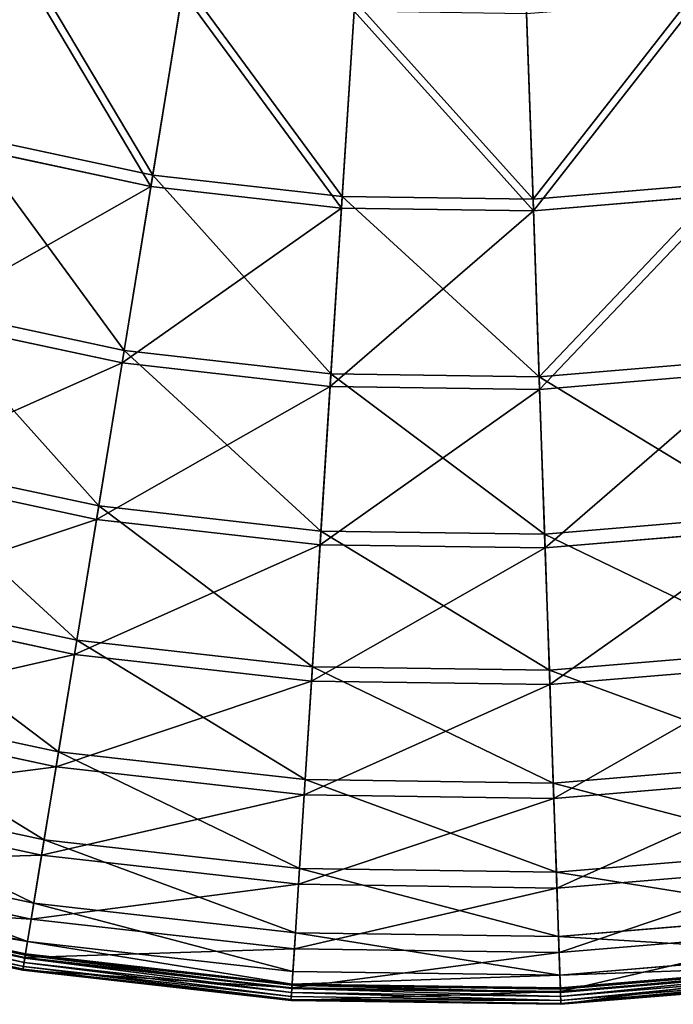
# Model space of a CAD drawing. Extents: x 0 to 1230, y 0 to 270.
# Tile 9 of 245: x 113 to 145, y 0 to 48. Entities that reach past the tile are written whole.
import ezdxf

# ---------------------------------------------------------------- set-up
doc = ezdxf.new("R2010")
doc.units = 0
doc.layers.get('0').update_dxf_attribs({"color": 13, "linetype": 'CONTINUOUS'})

# ---------------------------------------------------------------- blocks, each defined once
blk = doc.blocks.new('GROUP_6')
for p, q in [((119.752, 40.801, 93.62), (121.304, 50.314, 102.346)), ((119.66, 40.237, 94.193), (121.222, 49.808, 102.972)), ((129.074, 39.747, 93.62), (129.686, 49.366, 102.346)), ((138.454, 39.611, 93.62), (138.12, 49.244, 102.346)), ((129.037, 39.176, 94.193), (129.653, 48.854, 102.972)), ((138.138, 48.731, 102.972), (138.473, 39.04, 94.193)), ((110.579, 42.764, 93.62), (119.752, 40.801, 93.62)), ((119.66, 40.237, 94.193), (110.432, 42.212, 94.193)), ((118.345, 32.179, 83.993), (119.752, 40.801, 93.62)), ((119.752, 40.801, 93.62), (129.074, 39.747, 93.62)), ((118.245, 31.562, 84.507), (119.66, 40.237, 94.193)), ((129.037, 39.176, 94.193), (119.66, 40.237, 94.193)), ((138.454, 39.611, 93.62), (147.802, 40.395, 93.62)), ((128.519, 31.028, 83.993), (129.074, 39.747, 93.62)), ((129.074, 39.747, 93.62), (138.454, 39.611, 93.62)), ((147.877, 39.828, 94.193), (138.473, 39.04, 94.193)), ((138.756, 30.88, 83.993), (138.454, 39.611, 93.62)), ((128.479, 30.404, 84.507), (129.037, 39.176, 94.193)), ((138.473, 39.04, 94.193), (129.037, 39.176, 94.193)), ((138.473, 39.04, 94.193), (138.778, 30.255, 84.507)), ((108.334, 34.322, 83.993), (118.345, 32.179, 83.993)), ((118.245, 31.562, 84.507), (108.173, 33.718, 84.507)), ((117.097, 24.531, 73.557), (118.345, 32.179, 83.993)), ((118.345, 32.179, 83.993), (128.519, 31.028, 83.993)), ((116.989, 23.867, 74.007), (118.245, 31.562, 84.507)), ((128.479, 30.404, 84.507), (118.245, 31.562, 84.507)), ((138.756, 30.88, 83.993), (148.958, 31.736, 83.993)), ((128.026, 23.295, 73.557), (128.519, 31.028, 83.993)), ((128.519, 31.028, 83.993), (138.756, 30.88, 83.993)), ((149.041, 31.116, 84.507), (138.778, 30.255, 84.507)), ((139.024, 23.135, 73.557), (138.756, 30.88, 83.993)), ((127.984, 22.623, 74.007), (128.479, 30.404, 84.507)), ((138.778, 30.255, 84.507), (128.479, 30.404, 84.507)), ((138.778, 30.255, 84.507), (139.047, 22.463, 74.007)), ((106.342, 26.833, 73.557), (117.097, 24.531, 73.557)), ((116.989, 23.867, 74.007), (106.169, 26.183, 74.007)), ((116.02, 17.93, 62.412), (117.097, 24.531, 73.557)), ((117.097, 24.531, 73.557), (128.026, 23.295, 73.557)), ((115.906, 17.226, 62.794), (116.989, 23.867, 74.007)), ((127.984, 22.623, 74.007), (116.989, 23.867, 74.007)), ((139.024, 23.135, 73.557), (149.984, 24.055, 73.557)), ((127.602, 16.62, 62.412), (128.026, 23.295, 73.557)), ((128.026, 23.295, 73.557), (139.024, 23.135, 73.557)), ((150.073, 23.388, 74.007), (139.047, 22.463, 74.007)), ((139.256, 16.452, 62.412), (139.024, 23.135, 73.557)), ((127.556, 15.908, 62.794), (127.984, 22.623, 74.007)), ((139.047, 22.463, 74.007), (127.984, 22.623, 74.007)), ((139.047, 22.463, 74.007), (139.28, 15.739, 62.794)), ((104.623, 20.37, 62.412), (116.02, 17.93, 62.412)), ((115.906, 17.226, 62.794), (104.44, 19.68, 62.794)), ((115.125, 12.441, 50.667), (116.02, 17.93, 62.412)), ((116.02, 17.93, 62.412), (127.602, 16.62, 62.412)), ((115.004, 11.704, 50.977), (115.906, 17.226, 62.794)), ((127.556, 15.908, 62.794), (115.906, 17.226, 62.794)), ((139.256, 16.452, 62.412), (150.87, 17.426, 62.412)), ((127.248, 11.07, 50.667), (127.602, 16.62, 62.412)), ((127.602, 16.62, 62.412), (139.256, 16.452, 62.412)), ((150.964, 16.719, 62.794), (139.28, 15.739, 62.794)), ((139.448, 10.893, 50.667), (139.256, 16.452, 62.412)), ((127.201, 10.324, 50.977), (127.556, 15.908, 62.794)), ((139.28, 15.739, 62.794), (127.556, 15.908, 62.794)), ((139.28, 15.739, 62.794), (139.474, 10.146, 50.977)), ((103.194, 14.994, 50.667), (115.125, 12.441, 50.667)), ((115.004, 11.704, 50.977), (103.002, 14.272, 50.977)), ((114.419, 8.116, 38.433), (115.125, 12.441, 50.667)), ((115.125, 12.441, 50.667), (127.248, 11.07, 50.667)), ((114.294, 7.352, 38.668), (115.004, 11.704, 50.977)), ((127.201, 10.324, 50.977), (115.004, 11.704, 50.977)), ((139.448, 10.893, 50.667), (151.606, 11.913, 50.667)), ((151.705, 11.172, 50.977), (139.474, 10.146, 50.977)), ((102.068, 10.759, 38.433), (114.419, 8.116, 38.433)), ((126.97, 6.696, 38.433), (127.248, 11.07, 50.667)), ((127.248, 11.07, 50.667), (139.448, 10.893, 50.667)), ((139.6, 6.513, 38.433), (139.448, 10.893, 50.667)), ((126.921, 5.923, 38.668), (127.201, 10.324, 50.977)), ((139.474, 10.146, 50.977), (127.201, 10.324, 50.977)), ((114.294, 7.352, 38.668), (101.869, 10.011, 38.668)), ((139.474, 10.146, 50.977), (139.626, 5.739, 38.668)), ((113.91, 4.996, 25.83), (114.419, 8.116, 38.433)), ((114.419, 8.116, 38.433), (126.97, 6.696, 38.433)), ((101.255, 7.705, 25.83), (113.91, 4.996, 25.83)), ((113.782, 4.213, 25.988), (114.294, 7.352, 38.668)), ((126.921, 5.923, 38.668), (114.294, 7.352, 38.668)), ((139.6, 6.513, 38.433), (152.186, 7.569, 38.433)), ((113.782, 4.213, 25.988), (101.052, 6.938, 25.988)), ((152.289, 6.802, 38.668), (139.626, 5.739, 38.668)), ((126.769, 3.542, 25.83), (126.97, 6.696, 38.433)), ((126.97, 6.696, 38.433), (139.6, 6.513, 38.433)), ((139.709, 3.354, 25.83), (139.6, 6.513, 38.433)), ((100.765, 5.86, 12.977), (113.603, 3.113, 12.977)), ((126.719, 2.75, 25.988), (126.921, 5.923, 38.668)), ((139.626, 5.739, 38.668), (126.921, 5.923, 38.668)), ((139.626, 5.739, 38.668), (139.736, 2.561, 25.988)), ((100.497, 4.851, -0.02), (113.435, 2.082, -0.02)), ((113.468, 2.284, 0.024), (100.549, 5.049, 0.024)), ((113.473, 2.318, 13.057), (100.558, 5.082, 13.057)), ((113.493, 2.437, 0.165), (100.589, 5.199, 0.165)), ((100.605, 5.26, 0.363), (113.503, 2.5, 0.363)), ((113.603, 3.113, 12.977), (113.91, 4.996, 25.83)), ((113.91, 4.996, 25.83), (126.769, 3.542, 25.83)), ((100.398, 4.48, 0.403), (113.373, 1.703, 0.403)), ((100.409, 4.523, 0.199), (113.38, 1.747, 0.199)), ((100.445, 4.659, 0.044), (113.403, 1.886, 0.044)), ((139.709, 3.354, 25.83), (152.605, 4.436, 25.83)), ((113.473, 2.318, 13.057), (113.782, 4.213, 25.988)), ((126.719, 2.75, 25.988), (113.782, 4.213, 25.988)), ((126.648, 1.637, 12.977), (126.769, 3.542, 25.83)), ((126.769, 3.542, 25.83), (139.709, 3.354, 25.83)), ((152.71, 3.65, 25.988), (139.736, 2.561, 25.988)), ((113.503, 2.5, 0.363), (113.603, 3.113, 12.977)), ((113.603, 3.113, 12.977), (126.648, 1.637, 12.977)), ((139.775, 1.447, 12.977), (139.709, 3.354, 25.83)), ((113.493, 2.437, 0.165), (113.468, 2.284, 0.024)), ((113.503, 2.5, 0.363), (113.493, 2.437, 0.165)), ((126.605, 0.954, 0.165), (113.493, 2.437, 0.165)), ((113.503, 2.5, 0.363), (126.609, 1.018, 0.363)), ((126.597, 0.833, 13.057), (126.719, 2.75, 25.988)), ((139.736, 2.561, 25.988), (126.719, 2.75, 25.988)), ((139.736, 2.561, 25.988), (139.803, 0.642, 13.057)), ((139.775, 1.447, 12.977), (152.858, 2.544, 12.977)), ((113.373, 1.703, 0.403), (113.473, 2.318, 13.057)), ((113.403, 1.886, 0.044), (113.435, 2.082, -0.02)), ((113.468, 2.284, 0.024), (113.435, 2.082, -0.02)), ((113.435, 2.082, -0.02), (126.582, 0.595, -0.02)), ((126.595, 0.799, 0.024), (113.468, 2.284, 0.024)), ((126.597, 0.833, 13.057), (113.473, 2.318, 13.057)), ((113.373, 1.703, 0.403), (113.38, 1.747, 0.199)), ((113.373, 1.703, 0.403), (126.557, 0.212, 0.403)), ((113.38, 1.747, 0.199), (113.403, 1.886, 0.044)), ((113.38, 1.747, 0.199), (126.56, 0.256, 0.199)), ((113.403, 1.886, 0.044), (126.569, 0.396, 0.044)), ((126.609, 1.018, 0.363), (126.648, 1.637, 12.977)), ((126.648, 1.637, 12.977), (139.775, 1.447, 12.977)), ((139.797, 0.827, 0.363), (152.94, 1.929, 0.363)), ((152.948, 1.866, 0.165), (139.799, 0.763, 0.165)), ((152.964, 1.746, 13.057), (139.803, 0.642, 13.057)), ((152.969, 1.712, 0.024), (139.804, 0.608, 0.024)), ((139.811, 0.403, -0.02), (152.996, 1.51, -0.02)), ((126.609, 1.018, 0.363), (126.605, 0.954, 0.165)), ((126.609, 1.018, 0.363), (139.797, 0.827, 0.363)), ((139.797, 0.827, 0.363), (139.775, 1.447, 12.977)), ((139.818, 0.204, 0.044), (153.022, 1.312, 0.044)), ((139.823, 0.064, 0.199), (153.041, 1.173, 0.199)), ((139.824, 0.02, 0.403), (153.047, 1.129, 0.403)), ((126.557, 0.212, 0.403), (126.597, 0.833, 13.057)), ((126.569, 0.396, 0.044), (126.582, 0.595, -0.02)), ((126.595, 0.799, 0.024), (126.582, 0.595, -0.02)), ((126.582, 0.595, -0.02), (139.811, 0.403, -0.02)), ((126.605, 0.954, 0.165), (126.595, 0.799, 0.024)), ((139.804, 0.608, 0.024), (126.595, 0.799, 0.024)), ((139.803, 0.642, 13.057), (126.597, 0.833, 13.057)), ((139.799, 0.763, 0.165), (126.605, 0.954, 0.165)), ((139.797, 0.827, 0.363), (139.799, 0.763, 0.165)), ((139.799, 0.763, 0.165), (139.804, 0.608, 0.024)), ((139.803, 0.642, 13.057), (139.824, 0.02, 0.403)), ((139.804, 0.608, 0.024), (139.811, 0.403, -0.02)), ((126.557, 0.212, 0.403), (126.56, 0.256, 0.199)), ((126.557, 0.212, 0.403), (139.824, 0.02, 0.403)), ((126.56, 0.256, 0.199), (126.569, 0.396, 0.044)), ((126.56, 0.256, 0.199), (139.823, 0.064, 0.199)), ((126.569, 0.396, 0.044), (139.818, 0.204, 0.044)), ((139.818, 0.204, 0.044), (139.811, 0.403, -0.02)), ((139.823, 0.064, 0.199), (139.818, 0.204, 0.044)), ((139.824, 0.02, 0.403), (139.823, 0.064, 0.199))]:
    blk.add_line(p, q)
mesh = blk.add_polyface()
corners = [(113.056, 52.079, 102.346), (119.752, 40.801, 93.62), (110.579, 42.764, 93.62), (121.304, 50.314, 102.346)]
mesh.append_faces([[corners[k] for k in face] for face in [(0, 1, 2), (1, 0, 3)]], dxfattribs={"vtx0": -1})
mesh = blk.add_polyface()
corners = [(119.66, 40.237, 94.193), (112.924, 51.584, 102.972), (110.432, 42.212, 94.193), (121.222, 49.808, 102.972)]
mesh.append_faces([[corners[k] for k in face] for face in [(0, 1, 2), (1, 0, 3)]], dxfattribs={"vtx0": -1})
mesh = blk.add_polyface()
corners = [(121.304, 50.314, 102.346), (129.074, 39.747, 93.62), (119.752, 40.801, 93.62), (129.686, 49.366, 102.346)]
mesh.append_faces([[corners[k] for k in face] for face in [(0, 1, 2), (1, 0, 3)]], dxfattribs={"vtx0": -1})
mesh = blk.add_polyface()
corners = [(146.526, 49.949, 102.346), (138.454, 39.611, 93.62), (138.12, 49.244, 102.346), (147.802, 40.395, 93.62)]
mesh.append_faces([[corners[k] for k in face] for face in [(0, 1, 2), (1, 0, 3)]], dxfattribs={"vtx0": -1})
mesh = blk.add_polyface()
corners = [(129.037, 39.176, 94.193), (121.222, 49.808, 102.972), (119.66, 40.237, 94.193), (129.653, 48.854, 102.972)]
mesh.append_faces([[corners[k] for k in face] for face in [(0, 1, 2), (1, 0, 3)]], dxfattribs={"vtx0": -1})
mesh = blk.add_polyface()
corners = [(138.473, 39.04, 94.193), (146.594, 49.441, 102.972), (138.138, 48.731, 102.972), (147.877, 39.828, 94.193)]
mesh.append_faces([[corners[k] for k in face] for face in [(0, 1, 2), (1, 0, 3)]], dxfattribs={"vtx0": -1})
mesh = blk.add_polyface()
corners = [(129.686, 49.366, 102.346), (138.454, 39.611, 93.62), (129.074, 39.747, 93.62), (138.12, 49.244, 102.346)]
mesh.append_faces([[corners[k] for k in face] for face in [(0, 1, 2), (1, 0, 3)]], dxfattribs={"vtx0": -1})
mesh = blk.add_polyface()
corners = [(138.473, 39.04, 94.193), (129.653, 48.854, 102.972), (129.037, 39.176, 94.193), (138.138, 48.731, 102.972)]
mesh.append_faces([[corners[k] for k in face] for face in [(0, 1, 2), (1, 0, 3)]], dxfattribs={"vtx0": -1})
mesh = blk.add_polyface()
corners = [(110.579, 42.764, 93.62), (118.345, 32.179, 83.993), (108.334, 34.322, 83.993), (119.752, 40.801, 93.62)]
mesh.append_faces([[corners[k] for k in face] for face in [(0, 1, 2), (1, 0, 3)]], dxfattribs={"vtx0": -1})
mesh = blk.add_polyface()
corners = [(119.66, 40.237, 94.193), (108.173, 33.718, 84.507), (118.245, 31.562, 84.507), (110.432, 42.212, 94.193)]
mesh.append_faces([[corners[k] for k in face] for face in [(0, 1, 2), (1, 0, 3)]], dxfattribs={"vtx0": -1})
mesh = blk.add_polyface()
corners = [(119.752, 40.801, 93.62), (128.519, 31.028, 83.993), (118.345, 32.179, 83.993), (129.074, 39.747, 93.62)]
mesh.append_faces([[corners[k] for k in face] for face in [(0, 1, 2), (1, 0, 3)]], dxfattribs={"vtx0": -1})
mesh = blk.add_polyface()
corners = [(129.037, 39.176, 94.193), (118.245, 31.562, 84.507), (128.479, 30.404, 84.507), (119.66, 40.237, 94.193)]
mesh.append_faces([[corners[k] for k in face] for face in [(0, 1, 2), (1, 0, 3)]], dxfattribs={"vtx0": -1})
mesh = blk.add_polyface()
corners = [(138.756, 30.88, 83.993), (147.802, 40.395, 93.62), (148.958, 31.736, 83.993), (138.454, 39.611, 93.62)]
mesh.append_faces([[corners[k] for k in face] for face in [(0, 1, 2), (1, 0, 3)]], dxfattribs={"vtx0": -1})
mesh = blk.add_polyface()
corners = [(129.074, 39.747, 93.62), (138.756, 30.88, 83.993), (128.519, 31.028, 83.993), (138.454, 39.611, 93.62)]
mesh.append_faces([[corners[k] for k in face] for face in [(0, 1, 2), (1, 0, 3)]], dxfattribs={"vtx0": -1})
mesh = blk.add_polyface()
corners = [(147.877, 39.828, 94.193), (138.778, 30.255, 84.507), (149.041, 31.116, 84.507), (138.473, 39.04, 94.193)]
mesh.append_faces([[corners[k] for k in face] for face in [(0, 1, 2), (1, 0, 3)]], dxfattribs={"vtx0": -1})
mesh = blk.add_polyface()
corners = [(138.473, 39.04, 94.193), (128.479, 30.404, 84.507), (138.778, 30.255, 84.507), (129.037, 39.176, 94.193)]
mesh.append_faces([[corners[k] for k in face] for face in [(0, 1, 2), (1, 0, 3)]], dxfattribs={"vtx0": -1})
mesh = blk.add_polyface()
corners = [(108.334, 34.322, 83.993), (117.097, 24.531, 73.557), (106.342, 26.833, 73.557), (118.345, 32.179, 83.993)]
mesh.append_faces([[corners[k] for k in face] for face in [(0, 1, 2), (1, 0, 3)]], dxfattribs={"vtx0": -1})
mesh = blk.add_polyface()
corners = [(118.245, 31.562, 84.507), (106.169, 26.183, 74.007), (116.989, 23.867, 74.007), (108.173, 33.718, 84.507)]
mesh.append_faces([[corners[k] for k in face] for face in [(0, 1, 2), (1, 0, 3)]], dxfattribs={"vtx0": -1})
mesh = blk.add_polyface()
corners = [(118.345, 32.179, 83.993), (128.026, 23.295, 73.557), (117.097, 24.531, 73.557), (128.519, 31.028, 83.993)]
mesh.append_faces([[corners[k] for k in face] for face in [(0, 1, 2), (1, 0, 3)]], dxfattribs={"vtx0": -1})
mesh = blk.add_polyface()
corners = [(128.479, 30.404, 84.507), (116.989, 23.867, 74.007), (127.984, 22.623, 74.007), (118.245, 31.562, 84.507)]
mesh.append_faces([[corners[k] for k in face] for face in [(0, 1, 2), (1, 0, 3)]], dxfattribs={"vtx0": -1})
mesh = blk.add_polyface()
corners = [(138.756, 30.88, 83.993), (149.984, 24.055, 73.557), (139.024, 23.135, 73.557), (148.958, 31.736, 83.993)]
mesh.append_faces([[corners[k] for k in face] for face in [(0, 1, 2), (1, 0, 3)]], dxfattribs={"vtx0": -1})
mesh = blk.add_polyface()
corners = [(128.519, 31.028, 83.993), (139.024, 23.135, 73.557), (128.026, 23.295, 73.557), (138.756, 30.88, 83.993)]
mesh.append_faces([[corners[k] for k in face] for face in [(0, 1, 2), (1, 0, 3)]], dxfattribs={"vtx0": -1})
mesh = blk.add_polyface()
corners = [(149.041, 31.116, 84.507), (139.047, 22.463, 74.007), (150.073, 23.388, 74.007), (138.778, 30.255, 84.507)]
mesh.append_faces([[corners[k] for k in face] for face in [(0, 1, 2), (1, 0, 3)]], dxfattribs={"vtx0": -1})
mesh = blk.add_polyface()
corners = [(138.778, 30.255, 84.507), (127.984, 22.623, 74.007), (139.047, 22.463, 74.007), (128.479, 30.404, 84.507)]
mesh.append_faces([[corners[k] for k in face] for face in [(0, 1, 2), (1, 0, 3)]], dxfattribs={"vtx0": -1})
mesh = blk.add_polyface()
corners = [(106.342, 26.833, 73.557), (116.02, 17.93, 62.412), (104.623, 20.37, 62.412), (117.097, 24.531, 73.557)]
mesh.append_faces([[corners[k] for k in face] for face in [(0, 1, 2), (1, 0, 3)]], dxfattribs={"vtx0": -1})
mesh = blk.add_polyface()
corners = [(116.989, 23.867, 74.007), (104.44, 19.68, 62.794), (115.906, 17.226, 62.794), (106.169, 26.183, 74.007)]
mesh.append_faces([[corners[k] for k in face] for face in [(0, 1, 2), (1, 0, 3)]], dxfattribs={"vtx0": -1})
mesh = blk.add_polyface()
corners = [(117.097, 24.531, 73.557), (127.602, 16.62, 62.412), (116.02, 17.93, 62.412), (128.026, 23.295, 73.557)]
mesh.append_faces([[corners[k] for k in face] for face in [(0, 1, 2), (1, 0, 3)]], dxfattribs={"vtx0": -1})
mesh = blk.add_polyface()
corners = [(127.984, 22.623, 74.007), (115.906, 17.226, 62.794), (127.556, 15.908, 62.794), (116.989, 23.867, 74.007)]
mesh.append_faces([[corners[k] for k in face] for face in [(0, 1, 2), (1, 0, 3)]], dxfattribs={"vtx0": -1})
mesh = blk.add_polyface()
corners = [(139.024, 23.135, 73.557), (150.87, 17.426, 62.412), (139.256, 16.452, 62.412), (149.984, 24.055, 73.557)]
mesh.append_faces([[corners[k] for k in face] for face in [(0, 1, 2), (1, 0, 3)]], dxfattribs={"vtx0": -1})
mesh = blk.add_polyface()
corners = [(128.026, 23.295, 73.557), (139.256, 16.452, 62.412), (127.602, 16.62, 62.412), (139.024, 23.135, 73.557)]
mesh.append_faces([[corners[k] for k in face] for face in [(0, 1, 2), (1, 0, 3)]], dxfattribs={"vtx0": -1})
mesh = blk.add_polyface()
corners = [(150.073, 23.388, 74.007), (139.28, 15.739, 62.794), (150.964, 16.719, 62.794), (139.047, 22.463, 74.007)]
mesh.append_faces([[corners[k] for k in face] for face in [(0, 1, 2), (1, 0, 3)]], dxfattribs={"vtx0": -1})
mesh = blk.add_polyface()
corners = [(139.047, 22.463, 74.007), (127.556, 15.908, 62.794), (139.28, 15.739, 62.794), (127.984, 22.623, 74.007)]
mesh.append_faces([[corners[k] for k in face] for face in [(0, 1, 2), (1, 0, 3)]], dxfattribs={"vtx0": -1})
mesh = blk.add_polyface()
corners = [(104.623, 20.37, 62.412), (115.125, 12.441, 50.667), (103.194, 14.994, 50.667), (116.02, 17.93, 62.412)]
mesh.append_faces([[corners[k] for k in face] for face in [(0, 1, 2), (1, 0, 3)]], dxfattribs={"vtx0": -1})
mesh = blk.add_polyface()
corners = [(115.906, 17.226, 62.794), (103.002, 14.272, 50.977), (115.004, 11.704, 50.977), (104.44, 19.68, 62.794)]
mesh.append_faces([[corners[k] for k in face] for face in [(0, 1, 2), (1, 0, 3)]], dxfattribs={"vtx0": -1})
mesh = blk.add_polyface()
corners = [(116.02, 17.93, 62.412), (127.248, 11.07, 50.667), (115.125, 12.441, 50.667), (127.602, 16.62, 62.412)]
mesh.append_faces([[corners[k] for k in face] for face in [(0, 1, 2), (1, 0, 3)]], dxfattribs={"vtx0": -1})
mesh = blk.add_polyface()
corners = [(127.556, 15.908, 62.794), (115.004, 11.704, 50.977), (127.201, 10.324, 50.977), (115.906, 17.226, 62.794)]
mesh.append_faces([[corners[k] for k in face] for face in [(0, 1, 2), (1, 0, 3)]], dxfattribs={"vtx0": -1})
mesh = blk.add_polyface()
corners = [(139.256, 16.452, 62.412), (151.606, 11.913, 50.667), (139.448, 10.893, 50.667), (150.87, 17.426, 62.412)]
mesh.append_faces([[corners[k] for k in face] for face in [(0, 1, 2), (1, 0, 3)]], dxfattribs={"vtx0": -1})
mesh = blk.add_polyface()
corners = [(127.602, 16.62, 62.412), (139.448, 10.893, 50.667), (127.248, 11.07, 50.667), (139.256, 16.452, 62.412)]
mesh.append_faces([[corners[k] for k in face] for face in [(0, 1, 2), (1, 0, 3)]], dxfattribs={"vtx0": -1})
mesh = blk.add_polyface()
corners = [(150.964, 16.719, 62.794), (139.474, 10.146, 50.977), (151.705, 11.172, 50.977), (139.28, 15.739, 62.794)]
mesh.append_faces([[corners[k] for k in face] for face in [(0, 1, 2), (1, 0, 3)]], dxfattribs={"vtx0": -1})
mesh = blk.add_polyface()
corners = [(139.28, 15.739, 62.794), (127.201, 10.324, 50.977), (139.474, 10.146, 50.977), (127.556, 15.908, 62.794)]
mesh.append_faces([[corners[k] for k in face] for face in [(0, 1, 2), (1, 0, 3)]], dxfattribs={"vtx0": -1})
mesh = blk.add_polyface()
corners = [(103.194, 14.994, 50.667), (114.419, 8.116, 38.433), (102.068, 10.759, 38.433), (115.125, 12.441, 50.667)]
mesh.append_faces([[corners[k] for k in face] for face in [(0, 1, 2), (1, 0, 3)]], dxfattribs={"vtx0": -1})
mesh = blk.add_polyface()
corners = [(115.004, 11.704, 50.977), (101.869, 10.011, 38.668), (114.294, 7.352, 38.668), (103.002, 14.272, 50.977)]
mesh.append_faces([[corners[k] for k in face] for face in [(0, 1, 2), (1, 0, 3)]], dxfattribs={"vtx0": -1})
mesh = blk.add_polyface()
corners = [(115.125, 12.441, 50.667), (126.97, 6.696, 38.433), (114.419, 8.116, 38.433), (127.248, 11.07, 50.667)]
mesh.append_faces([[corners[k] for k in face] for face in [(0, 1, 2), (1, 0, 3)]], dxfattribs={"vtx0": -1})
mesh = blk.add_polyface()
corners = [(127.201, 10.324, 50.977), (114.294, 7.352, 38.668), (126.921, 5.923, 38.668), (115.004, 11.704, 50.977)]
mesh.append_faces([[corners[k] for k in face] for face in [(0, 1, 2), (1, 0, 3)]], dxfattribs={"vtx0": -1})
mesh = blk.add_polyface()
corners = [(139.448, 10.893, 50.667), (152.186, 7.569, 38.433), (139.6, 6.513, 38.433), (151.606, 11.913, 50.667)]
mesh.append_faces([[corners[k] for k in face] for face in [(0, 1, 2), (1, 0, 3)]], dxfattribs={"vtx0": -1})
mesh = blk.add_polyface()
corners = [(151.705, 11.172, 50.977), (139.626, 5.739, 38.668), (152.289, 6.802, 38.668), (139.474, 10.146, 50.977)]
mesh.append_faces([[corners[k] for k in face] for face in [(0, 1, 2), (1, 0, 3)]], dxfattribs={"vtx0": -1})
mesh = blk.add_polyface()
corners = [(102.068, 10.759, 38.433), (113.91, 4.996, 25.83), (101.255, 7.705, 25.83), (114.419, 8.116, 38.433)]
mesh.append_faces([[corners[k] for k in face] for face in [(0, 1, 2), (1, 0, 3)]], dxfattribs={"vtx0": -1})
mesh = blk.add_polyface()
corners = [(127.248, 11.07, 50.667), (139.6, 6.513, 38.433), (126.97, 6.696, 38.433), (139.448, 10.893, 50.667)]
mesh.append_faces([[corners[k] for k in face] for face in [(0, 1, 2), (1, 0, 3)]], dxfattribs={"vtx0": -1})
mesh = blk.add_polyface()
corners = [(139.474, 10.146, 50.977), (126.921, 5.923, 38.668), (139.626, 5.739, 38.668), (127.201, 10.324, 50.977)]
mesh.append_faces([[corners[k] for k in face] for face in [(0, 1, 2), (1, 0, 3)]], dxfattribs={"vtx0": -1})
mesh = blk.add_polyface()
corners = [(114.294, 7.352, 38.668), (101.052, 6.938, 25.988), (113.782, 4.213, 25.988), (101.869, 10.011, 38.668)]
mesh.append_faces([[corners[k] for k in face] for face in [(0, 1, 2), (1, 0, 3)]], dxfattribs={"vtx0": -1})
mesh = blk.add_polyface()
corners = [(114.419, 8.116, 38.433), (126.769, 3.542, 25.83), (113.91, 4.996, 25.83), (126.97, 6.696, 38.433)]
mesh.append_faces([[corners[k] for k in face] for face in [(0, 1, 2), (1, 0, 3)]], dxfattribs={"vtx0": -1})
mesh = blk.add_polyface()
corners = [(101.255, 7.705, 25.83), (113.603, 3.113, 12.977), (100.765, 5.86, 12.977), (113.91, 4.996, 25.83)]
mesh.append_faces([[corners[k] for k in face] for face in [(0, 1, 2), (1, 0, 3)]], dxfattribs={"vtx0": -1})
mesh = blk.add_polyface()
corners = [(126.921, 5.923, 38.668), (113.782, 4.213, 25.988), (126.719, 2.75, 25.988), (114.294, 7.352, 38.668)]
mesh.append_faces([[corners[k] for k in face] for face in [(0, 1, 2), (1, 0, 3)]], dxfattribs={"vtx0": -1})
mesh = blk.add_polyface()
corners = [(139.6, 6.513, 38.433), (152.605, 4.436, 25.83), (139.709, 3.354, 25.83), (152.186, 7.569, 38.433)]
mesh.append_faces([[corners[k] for k in face] for face in [(0, 1, 2), (1, 0, 3)]], dxfattribs={"vtx0": -1})
mesh = blk.add_polyface()
corners = [(113.782, 4.213, 25.988), (100.558, 5.082, 13.057), (113.473, 2.318, 13.057), (101.052, 6.938, 25.988)]
mesh.append_faces([[corners[k] for k in face] for face in [(0, 1, 2), (1, 0, 3)]], dxfattribs={"vtx0": -1})
mesh = blk.add_polyface()
corners = [(152.289, 6.802, 38.668), (139.736, 2.561, 25.988), (152.71, 3.65, 25.988), (139.626, 5.739, 38.668)]
mesh.append_faces([[corners[k] for k in face] for face in [(0, 1, 2), (1, 0, 3)]], dxfattribs={"vtx0": -1})
mesh = blk.add_polyface()
corners = [(126.97, 6.696, 38.433), (139.709, 3.354, 25.83), (126.769, 3.542, 25.83), (139.6, 6.513, 38.433)]
mesh.append_faces([[corners[k] for k in face] for face in [(0, 1, 2), (1, 0, 3)]], dxfattribs={"vtx0": -1})
mesh = blk.add_polyface()
corners = [(100.605, 5.26, 0.363), (113.603, 3.113, 12.977), (113.503, 2.5, 0.363), (100.765, 5.86, 12.977)]
mesh.append_faces([[corners[k] for k in face] for face in [(0, 1, 2), (1, 0, 3)]], dxfattribs={"vtx0": -1})
mesh = blk.add_polyface()
corners = [(139.626, 5.739, 38.668), (126.719, 2.75, 25.988), (139.736, 2.561, 25.988), (126.921, 5.923, 38.668)]
mesh.append_faces([[corners[k] for k in face] for face in [(0, 1, 2), (1, 0, 3)]], dxfattribs={"vtx0": -1})
mesh = blk.add_polyface()
corners = [(113.473, 2.318, 13.057), (100.398, 4.48, 0.403), (113.373, 1.703, 0.403), (100.558, 5.082, 13.057)]
mesh.append_faces([[corners[k] for k in face] for face in [(0, 1, 2), (1, 0, 3)]], dxfattribs={"vtx0": -1})
mesh = blk.add_polyface()
corners = [(100.497, 4.851, -0.02), (113.403, 1.886, 0.044), (100.445, 4.659, 0.044), (113.435, 2.082, -0.02)]
mesh.append_faces([[corners[k] for k in face] for face in [(0, 1, 2), (1, 0, 3)]], dxfattribs={"vtx0": -1})
mesh = blk.add_polyface()
corners = [(100.549, 5.049, 0.024), (113.435, 2.082, -0.02), (100.497, 4.851, -0.02), (113.468, 2.284, 0.024)]
mesh.append_faces([[corners[k] for k in face] for face in [(0, 1, 2), (1, 0, 3)]], dxfattribs={"vtx0": -1})
mesh = blk.add_polyface()
corners = [(100.589, 5.199, 0.165), (113.468, 2.284, 0.024), (100.549, 5.049, 0.024), (113.493, 2.437, 0.165)]
mesh.append_faces([[corners[k] for k in face] for face in [(0, 1, 2), (1, 0, 3)]], dxfattribs={"vtx0": -1})
mesh = blk.add_polyface()
corners = [(100.589, 5.199, 0.165), (113.503, 2.5, 0.363), (113.493, 2.437, 0.165), (100.605, 5.26, 0.363)]
mesh.append_faces([[corners[k] for k in face] for face in [(0, 1, 2), (1, 0, 3)]], dxfattribs={"vtx0": -1})
mesh = blk.add_polyface()
corners = [(113.91, 4.996, 25.83), (126.648, 1.637, 12.977), (113.603, 3.113, 12.977), (126.769, 3.542, 25.83)]
mesh.append_faces([[corners[k] for k in face] for face in [(0, 1, 2), (1, 0, 3)]], dxfattribs={"vtx0": -1})
mesh = blk.add_polyface()
corners = [(113.373, 1.703, 0.403), (100.409, 4.523, 0.199), (113.38, 1.747, 0.199), (100.398, 4.48, 0.403)]
mesh.append_faces([[corners[k] for k in face] for face in [(0, 1, 2), (1, 0, 3)]], dxfattribs={"vtx0": -1})
mesh = blk.add_polyface()
corners = [(113.38, 1.747, 0.199), (100.445, 4.659, 0.044), (113.403, 1.886, 0.044), (100.409, 4.523, 0.199)]
mesh.append_faces([[corners[k] for k in face] for face in [(0, 1, 2), (1, 0, 3)]], dxfattribs={"vtx0": -1})
mesh = blk.add_polyface()
corners = [(139.709, 3.354, 25.83), (152.858, 2.544, 12.977), (139.775, 1.447, 12.977), (152.605, 4.436, 25.83)]
mesh.append_faces([[corners[k] for k in face] for face in [(0, 1, 2), (1, 0, 3)]], dxfattribs={"vtx0": -1})
mesh = blk.add_polyface()
corners = [(126.719, 2.75, 25.988), (113.473, 2.318, 13.057), (126.597, 0.833, 13.057), (113.782, 4.213, 25.988)]
mesh.append_faces([[corners[k] for k in face] for face in [(0, 1, 2), (1, 0, 3)]], dxfattribs={"vtx0": -1})
mesh = blk.add_polyface()
corners = [(126.769, 3.542, 25.83), (139.775, 1.447, 12.977), (126.648, 1.637, 12.977), (139.709, 3.354, 25.83)]
mesh.append_faces([[corners[k] for k in face] for face in [(0, 1, 2), (1, 0, 3)]], dxfattribs={"vtx0": -1})
mesh = blk.add_polyface()
corners = [(152.71, 3.65, 25.988), (139.803, 0.642, 13.057), (152.964, 1.746, 13.057), (139.736, 2.561, 25.988)]
mesh.append_faces([[corners[k] for k in face] for face in [(0, 1, 2), (1, 0, 3)]], dxfattribs={"vtx0": -1})
mesh = blk.add_polyface()
corners = [(113.603, 3.113, 12.977), (126.609, 1.018, 0.363), (113.503, 2.5, 0.363), (126.648, 1.637, 12.977)]
mesh.append_faces([[corners[k] for k in face] for face in [(0, 1, 2), (1, 0, 3)]], dxfattribs={"vtx0": -1})
mesh = blk.add_polyface()
corners = [(113.493, 2.437, 0.165), (126.595, 0.799, 0.024), (113.468, 2.284, 0.024), (126.605, 0.954, 0.165)]
mesh.append_faces([[corners[k] for k in face] for face in [(0, 1, 2), (1, 0, 3)]], dxfattribs={"vtx0": -1})
mesh = blk.add_polyface()
corners = [(113.503, 2.5, 0.363), (126.605, 0.954, 0.165), (113.493, 2.437, 0.165), (126.609, 1.018, 0.363)]
mesh.append_faces([[corners[k] for k in face] for face in [(0, 1, 2), (1, 0, 3)]], dxfattribs={"vtx0": -1})
mesh = blk.add_polyface()
corners = [(139.736, 2.561, 25.988), (126.597, 0.833, 13.057), (139.803, 0.642, 13.057), (126.719, 2.75, 25.988)]
mesh.append_faces([[corners[k] for k in face] for face in [(0, 1, 2), (1, 0, 3)]], dxfattribs={"vtx0": -1})
mesh = blk.add_polyface()
corners = [(139.775, 1.447, 12.977), (152.94, 1.929, 0.363), (139.797, 0.827, 0.363), (152.858, 2.544, 12.977)]
mesh.append_faces([[corners[k] for k in face] for face in [(0, 1, 2), (1, 0, 3)]], dxfattribs={"vtx0": -1})
mesh = blk.add_polyface()
corners = [(126.597, 0.833, 13.057), (113.373, 1.703, 0.403), (126.557, 0.212, 0.403), (113.473, 2.318, 13.057)]
mesh.append_faces([[corners[k] for k in face] for face in [(0, 1, 2), (1, 0, 3)]], dxfattribs={"vtx0": -1})
mesh = blk.add_polyface()
corners = [(113.435, 2.082, -0.02), (126.569, 0.396, 0.044), (113.403, 1.886, 0.044), (126.582, 0.595, -0.02)]
mesh.append_faces([[corners[k] for k in face] for face in [(0, 1, 2), (1, 0, 3)]], dxfattribs={"vtx0": -1})
mesh = blk.add_polyface()
corners = [(113.468, 2.284, 0.024), (126.582, 0.595, -0.02), (113.435, 2.082, -0.02), (126.595, 0.799, 0.024)]
mesh.append_faces([[corners[k] for k in face] for face in [(0, 1, 2), (1, 0, 3)]], dxfattribs={"vtx0": -1})
mesh = blk.add_polyface()
corners = [(126.557, 0.212, 0.403), (113.38, 1.747, 0.199), (126.56, 0.256, 0.199), (113.373, 1.703, 0.403)]
mesh.append_faces([[corners[k] for k in face] for face in [(0, 1, 2), (1, 0, 3)]], dxfattribs={"vtx0": -1})
mesh = blk.add_polyface()
corners = [(126.56, 0.256, 0.199), (113.403, 1.886, 0.044), (126.569, 0.396, 0.044), (113.38, 1.747, 0.199)]
mesh.append_faces([[corners[k] for k in face] for face in [(0, 1, 2), (1, 0, 3)]], dxfattribs={"vtx0": -1})
mesh = blk.add_polyface()
corners = [(126.609, 1.018, 0.363), (139.775, 1.447, 12.977), (139.797, 0.827, 0.363), (126.648, 1.637, 12.977)]
mesh.append_faces([[corners[k] for k in face] for face in [(0, 1, 2), (1, 0, 3)]], dxfattribs={"vtx0": -1})
mesh = blk.add_polyface()
corners = [(139.797, 0.827, 0.363), (152.948, 1.866, 0.165), (139.799, 0.763, 0.165), (152.94, 1.929, 0.363)]
mesh.append_faces([[corners[k] for k in face] for face in [(0, 1, 2), (1, 0, 3)]], dxfattribs={"vtx0": -1})
mesh = blk.add_polyface()
corners = [(152.948, 1.866, 0.165), (139.804, 0.608, 0.024), (139.799, 0.763, 0.165), (152.969, 1.712, 0.024)]
mesh.append_faces([[corners[k] for k in face] for face in [(0, 1, 2), (1, 0, 3)]], dxfattribs={"vtx0": -1})
mesh = blk.add_polyface()
corners = [(152.964, 1.746, 13.057), (139.824, 0.02, 0.403), (153.047, 1.129, 0.403), (139.803, 0.642, 13.057)]
mesh.append_faces([[corners[k] for k in face] for face in [(0, 1, 2), (1, 0, 3)]], dxfattribs={"vtx0": -1})
mesh = blk.add_polyface()
corners = [(152.969, 1.712, 0.024), (139.811, 0.403, -0.02), (139.804, 0.608, 0.024), (152.996, 1.51, -0.02)]
mesh.append_faces([[corners[k] for k in face] for face in [(0, 1, 2), (1, 0, 3)]], dxfattribs={"vtx0": -1})
mesh = blk.add_polyface()
corners = [(152.996, 1.51, -0.02), (139.818, 0.204, 0.044), (139.811, 0.403, -0.02), (153.022, 1.312, 0.044)]
mesh.append_faces([[corners[k] for k in face] for face in [(0, 1, 2), (1, 0, 3)]], dxfattribs={"vtx0": -1})
mesh = blk.add_polyface()
corners = [(126.605, 0.954, 0.165), (139.797, 0.827, 0.363), (139.799, 0.763, 0.165), (126.609, 1.018, 0.363)]
mesh.append_faces([[corners[k] for k in face] for face in [(0, 1, 2), (1, 0, 3)]], dxfattribs={"vtx0": -1})
mesh = blk.add_polyface()
corners = [(153.022, 1.312, 0.044), (139.823, 0.064, 0.199), (139.818, 0.204, 0.044), (153.041, 1.173, 0.199)]
mesh.append_faces([[corners[k] for k in face] for face in [(0, 1, 2), (1, 0, 3)]], dxfattribs={"vtx0": -1})
mesh = blk.add_polyface()
corners = [(153.047, 1.129, 0.403), (139.823, 0.064, 0.199), (153.041, 1.173, 0.199), (139.824, 0.02, 0.403)]
mesh.append_faces([[corners[k] for k in face] for face in [(0, 1, 2), (1, 0, 3)]], dxfattribs={"vtx0": -1})
mesh = blk.add_polyface()
corners = [(139.803, 0.642, 13.057), (126.557, 0.212, 0.403), (139.824, 0.02, 0.403), (126.597, 0.833, 13.057)]
mesh.append_faces([[corners[k] for k in face] for face in [(0, 1, 2), (1, 0, 3)]], dxfattribs={"vtx0": -1})
mesh = blk.add_polyface()
corners = [(126.582, 0.595, -0.02), (139.818, 0.204, 0.044), (126.569, 0.396, 0.044), (139.811, 0.403, -0.02)]
mesh.append_faces([[corners[k] for k in face] for face in [(0, 1, 2), (1, 0, 3)]], dxfattribs={"vtx0": -1})
mesh = blk.add_polyface()
corners = [(126.595, 0.799, 0.024), (139.811, 0.403, -0.02), (126.582, 0.595, -0.02), (139.804, 0.608, 0.024)]
mesh.append_faces([[corners[k] for k in face] for face in [(0, 1, 2), (1, 0, 3)]], dxfattribs={"vtx0": -1})
mesh = blk.add_polyface()
corners = [(126.605, 0.954, 0.165), (139.804, 0.608, 0.024), (126.595, 0.799, 0.024), (139.799, 0.763, 0.165)]
mesh.append_faces([[corners[k] for k in face] for face in [(0, 1, 2), (1, 0, 3)]], dxfattribs={"vtx0": -1})
mesh = blk.add_polyface()
corners = [(139.823, 0.064, 0.199), (126.557, 0.212, 0.403), (126.56, 0.256, 0.199), (139.824, 0.02, 0.403)]
mesh.append_faces([[corners[k] for k in face] for face in [(0, 1, 2), (1, 0, 3)]], dxfattribs={"vtx0": -1})
mesh = blk.add_polyface()
corners = [(139.818, 0.204, 0.044), (126.56, 0.256, 0.199), (126.569, 0.396, 0.044), (139.823, 0.064, 0.199)]
mesh.append_faces([[corners[k] for k in face] for face in [(0, 1, 2), (1, 0, 3)]], dxfattribs={"vtx0": -1})
blk = doc.blocks.new('COMPONENT_3')
blk.add_blockref('GROUP_6', (0, 0))
blk = doc.blocks.new('GROUP_25')
blk.add_blockref('COMPONENT_3', (0, 0))

msp = doc.modelspace()

# ---------------------------------------------------------------- block references
msp.add_blockref('GROUP_25', (0, 0))

doc.saveas('drawing.dxf')
